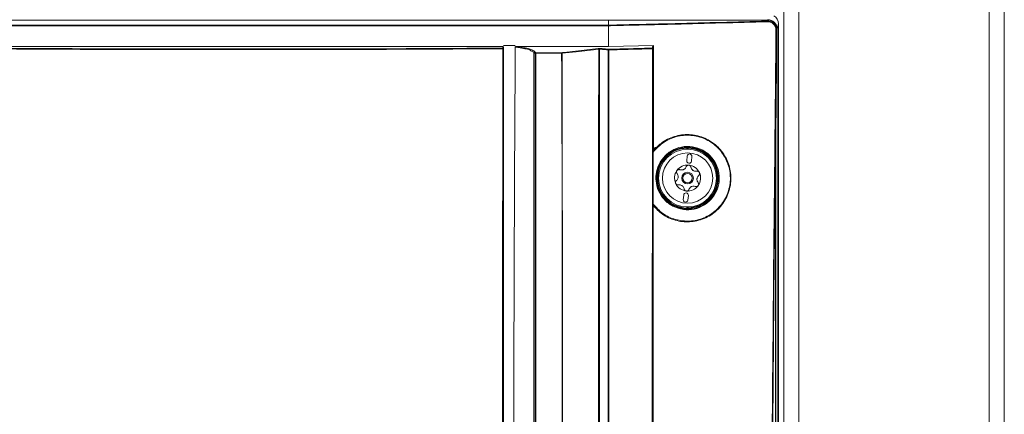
# Model space of a CAD drawing. Header units: millimetres. Extents: x 240 to 2023, y 154 to 1434.
# Tile 31 of 51: x 359 to 570, y 1054 to 1139. Entities that reach past the tile are written whole.
import ezdxf

# ---------------------------------------------------------------- set-up
doc = ezdxf.new("R2010")
doc.units = ezdxf.units.MM
doc.header["$LTSCALE"] = 7.5

msp = doc.modelspace()

# ---------------------------------------------------------------- linework, layer by layer
at = {"color": 7, "linetype": 'Continuous', "lineweight": 15}
for p, q in [((522.63, 638.46), (522.63, 1401.16)), ((525.9, 638.46), (525.9, 1401.16)), ((566.73, 638.46), (566.73, 1401.16)), ((570, 1401.16), (570, 638.46)), ((485, 1139.15), (325, 1139.15)), ((484.98, 1137.93), (325.01, 1137.93)), ((484.98, 1138.06), (485, 1138.06)), ((485, 1139.15), (485, 1138.06)), ((519.18, 1139.15), (485, 1139.15)), ((519.18, 1139.15), (519.21, 1139.23)), ((521.5, 1138.34), (521.21, 1137.25)), ((521.5, 872.21), (521.5, 1138.34)), ((521.21, 1137.25), (521.18, 1137.16)), ((347.5, 1133.44), (462.5, 1133.44)), ((462.5, 1133.69), (465, 1133.69)), ((465.08, 1133.44), (485, 1133.44)), ((494.69, 1133.69), (485, 1133.44)), ((494.65, 1111.03), (494.69, 1133.69)), ((469, 1132.26), (469, 926.79)), ((469.26, 1131.99), (469, 1132.26)), ((469.15, 1132.4), (469.41, 1132.14)), ((469.26, 926.9), (469.26, 1131.99)), ((469.41, 1132.14), (469.41, 1132)), ((469.41, 1132.14), (474.94, 1132.14)), ((469.41, 1132), (469.41, 926.91)), ((474.94, 1132), (469.41, 1132)), ((474.94, 1132), (474.94, 1132.14)), ((494.61, 1099.58), (494.63, 1110.79)), ((501.91, 1109.92), (501.82, 1108.92)), ((501.96, 1111.63), (501.96, 1111.4)), ((501.99, 1111.59), (502.09, 1111.59)), ((502.82, 1108.83), (502.91, 1109.83)), ((501.17, 1101.55), (501.08, 1100.55)), ((502.07, 1100.46), (502.16, 1101.46)), ((501.96, 1098.98), (501.96, 1098.75)), ((502.09, 1098.79), (501.99, 1098.79))]:
    msp.add_line(p, q, dxfattribs=at)
at = {"color": 106, "linetype": 'Continuous', "lineweight": 15}
for p, q in [((501.86, 1111.4), (501.86, 1111.63)), ((501.99, 1111.4), (501.99, 1111.59)), ((502.09, 1111.59), (502.09, 1111.4)), ((501.86, 1098.75), (501.86, 1098.98)), ((501.99, 1098.79), (501.99, 1098.98)), ((502.09, 1098.98), (502.09, 1098.79))]:
    msp.add_line(p, q, dxfattribs=at)
at = {"color": 7, "linetype": 'Continuous', "lineweight": 15, "flags": 128}
for points in [[(521.21, 1137.25), (521.21, 1039.25), (521.21, 872.05)], [(462.3, 1133.12), (462.31, 1133.15), (462.33, 1133.32), (462.34, 1133.44)], [(462.49, 1133.3), (462.49, 1133.25), (462.47, 1133.09), (462.45, 1132.98)], [(462.5, 930.01), (462.5, 931.57), (462.5, 934.48), (462.5, 937.38), (462.5, 946.52), (462.5, 962.84), (462.5, 991.97), (462.5, 1133.24)], [(494.46, 1133.12), (494.47, 1133.16), (494.49, 1133.33), (494.54, 1133.69)], [(494.68, 1133.54), (494.68, 1133.5), (494.66, 1133.33), (494.61, 1132.97)], [(474.94, 1132.14), (475.17, 1132.16), (476.09, 1132.27), (479.77, 1132.7), (482.81, 1133.06)], [(482.91, 1132.91), (482.68, 1132.89), (481.76, 1132.78), (478.08, 1132.35), (475.04, 1132)], [(520.88, 871.98), (520.88, 905.39), (520.88, 1047.04), (520.88, 1075.33), (520.88, 1093.04), (520.88, 1110.74), (520.88, 1115.27)], [(501.86, 1111.63), (501.85, 1111.65), (501.85, 1111.67), (501.85, 1111.68), (501.85, 1111.7), (501.85, 1111.71), (501.85, 1111.72), (501.85, 1111.73), (501.85, 1111.73)], [(501.99, 1111.59), (501.97, 1111.61), (501.96, 1111.63)], [(502.09, 1111.69), (502.09, 1111.69), (502.09, 1111.68), (502.09, 1111.67), (502.09, 1111.66), (502.09, 1111.65), (502.09, 1111.63), (502.09, 1111.61), (502.09, 1111.59)], [(501.86, 1098.75), (501.85, 1098.73), (501.85, 1098.71), (501.85, 1098.69), (501.85, 1098.68), (501.85, 1098.67), (501.85, 1098.66), (501.85, 1098.65), (501.85, 1098.65)], [(501.96, 1098.75), (501.97, 1098.77), (501.99, 1098.79)], [(502.09, 1098.69), (502.09, 1098.68), (502.07, 1098.67), (502.06, 1098.65)], [(502.09, 1098.69), (502.09, 1098.69), (502.09, 1098.7), (502.09, 1098.71), (502.09, 1098.72), (502.09, 1098.73), (502.09, 1098.75), (502.09, 1098.77), (502.09, 1098.79)]]:
    msp.add_lwpolyline(points, dxfattribs=at)
at = {"color": 7, "linetype": 'Continuous', "lineweight": 15}
for radius in [6.21, 5.41, 1.25, 1]:
    msp.add_circle((501.99, 1105.19), radius, dxfattribs=at)
for centre, radius, start, end in [((484.74, 1137.95), 0.27, 356.0863, 25.368), ((484.98, 1136.41), 1.52, 89.0506, 90.0093), ((518.9, 1138.82), 0.206, 355.2354, 34.853), ((519.17, 1137.14), 2, 0.5418, 89.8078), ((519.21, 1137.23), 2, 0.444, 89.9365), ((520.98, 1136.66), 0.336, 73.2559, 92.718), ((461.35, 1133.01), 0.961, 358.8675, 7.0859), ((462.3, 1132.97), 0.15, 0.4655, 90.1224), ((462.34, 1132.48), 0.507, 77.4801, 93.738), ((469.15, 1132.25), 0.152, 91.2666, 178.2717), ((469.41, 1131.99), 0.152, 91.2779, 178.2691), ((469.38, 1131.11), 0.892, 88.0444, 97.6067), ((474.89, 1132), 0.149, 358.9051, 68.8074), ((474.95, 1129.77), 2.22, 87.6076, 90.0621), ((482.76, 1132.92), 0.149, 358.8858, 68.8267), ((483.24, 1132.92), 0.15, 115.7548, 182.228), ((494.24, 1133), 0.258, 356.4464, 27.3399), ((494.46, 1132.97), 0.15, 0.4268, 90.1252), ((494.52, 1132.67), 0.316, 72.1581, 94.4881), ((520.78, 1114.89), 0.397, 75.4085, 91.6821), ((501.99, 1105.19), 6.54, 91.2236, 268.7764), ((501.99, 1105.19), 6.44, 91.2236, 268.7764), ((502.41, 1109.87), 0.5, 354.8985, 174.8985), ((502.06, 1111.63), 0.1, 89.4751, 179.9726), ((502.09, 1111.59), 0.1, 89.1529, 179.9743), ((493.05, 1102.65), 12.79, 44.9729, 45.2033), ((501.99, 1105.19), 6.5, 270.8796, 89.1204), ((501.99, 1105.19), 6.4, 270.8796, 89.1204), ((501.99, 1105.19), 2.8, 84.8985, 144.8985), ((502.32, 1108.87), 0.5, 174.8985, 354.8985), ((501.99, 1105.19), 2.8, 24.8985, 84.8985), ((501.99, 1105.19), 2.8, 144.8985, 204.8985), ((501.99, 1105.19), 2.03, 112.4074, 117.3896), ((500.69, 1107.99), 1.07, 290.1489, 299.6481), ((501.99, 1105.19), 2.03, 52.4074, 57.3896), ((503.77, 1107.72), 1.07, 230.1489, 239.6481), ((501.99, 1105.19), 2.8, 324.8985, 24.8985), ((501.99, 1105.19), 2.8, 204.8985, 264.8985), ((501.99, 1105.19), 2.03, 172.4074, 177.3896), ((498.91, 1105.46), 1.07, 350.1489, 359.6481), ((501.99, 1105.19), 2.03, 232.4074, 237.3896), ((500.22, 1102.66), 1.07, 50.1489, 59.6481), ((501.99, 1105.19), 2.8, 264.8985, 324.8985), ((501.99, 1105.19), 2.03, 352.4074, 357.3896), ((505.07, 1104.91), 1.07, 170.1489, 179.6481), ((501.66, 1101.5), 0.5, 354.8985, 174.8985), ((501.99, 1105.19), 2.03, 292.4074, 297.3896), ((503.29, 1102.39), 1.07, 110.1489, 119.6481), ((501.57, 1100.51), 0.5, 174.8985, 354.8985), ((502.06, 1098.75), 0.1, 180.0445, 270.5078), ((502.09, 1098.79), 0.1, 180.0257, 270.8471)]:
    msp.add_arc(centre, radius, start, end, dxfattribs=at)
for centre, major_axis, ratio, start_param, end_param in [((519.5, 1138.33), (0.52, 1.95), 0.992383, 4.973144, 6.00124), ((495.35, 1110.88), (-0.577, 0.691), 0.999695, 5.497939, 7.068431)]:
    msp.add_ellipse(centre, major_axis=major_axis, ratio=ratio, start_param=start_param, end_param=end_param, dxfattribs=at)
for points, knots in [([(325.01, 1138.06), (328.36, 1138.06), (350.35, 1138.06), (377.03, 1138.06), (409.64, 1138.06), (433.14, 1138.06), (459.06, 1138.06), (478.03, 1138.06), (484.98, 1138.06), (484.98, 1138.06)], [0, 0, 0, 0, 0.062747, 0.412548, 0.499999, 0.674899, 0.8498, 1, 1, 1, 1, 1]), ([(484.98, 1138.06), (484.98, 1138.06), (484.98, 1138.05), (484.98, 1138.02), (484.98, 1137.98), (484.98, 1137.94), (484.98, 1137.93)], [0, 0, 0, 0, 0.250049, 0.499979, 0.750013, 1, 1, 1, 1]), ([(484.98, 1133.44), (484.98, 1133.77), (484.98, 1134.69), (484.98, 1136.19), (484.98, 1137.35), (484.98, 1137.93)], [0, 0, 0, 0, 0.225155, 0.612581, 1, 1, 1, 1]), ([(485, 1138.06), (489.78, 1138.17), (501.21, 1138.42), (512.5, 1138.75), (519.07, 1138.94)], [0, 0, 0, 0, 0.418639, 1, 1, 1, 1]), ([(519.1, 1138.8), (512.54, 1138.61), (505.23, 1138.4), (494.91, 1138.15), (490.13, 1138.04), (486.08, 1137.95), (485.01, 1137.93)], [0, 0, 0, 0, 0.581137, 0.646266, 0.906795, 1, 1, 1, 1]), ([(485.01, 1137.93), (485.01, 1137.35), (485.01, 1136.19), (485.01, 1134.69), (485.01, 1133.77), (485.01, 1133.44)], [0, 0, 0, 0, 0.387434, 0.774875, 1, 1, 1, 1]), ([(519.07, 1138.94), (519.08, 1138.96), (519.11, 1139), (519.15, 1139.07), (519.17, 1139.12), (519.18, 1139.15)], [0, 0, 0, 0, 0.290974, 0.645489, 1, 1, 1, 1]), ([(519.07, 1138.94), (519.29, 1138.92), (519.75, 1138.89), (520.36, 1138.56), (520.8, 1138.07), (521.04, 1137.51), (521.07, 1137.14), (521.08, 1136.98)], [0, 0, 0, 0, 0.218863, 0.439014, 0.647535, 0.846271, 1, 1, 1, 1]), ([(520.97, 1136.99), (520.96, 1137.14), (520.93, 1137.48), (520.71, 1138), (520.3, 1138.46), (519.73, 1138.76), (519.31, 1138.79), (519.1, 1138.8)], [0, 0, 0, 0, 0.153678, 0.352002, 0.560093, 0.7803, 1, 1, 1, 1]), ([(520.76, 1115.28), (520.81, 1119.62), (520.88, 1126.86), (520.94, 1134.09), (520.97, 1136.99)], [0, 0, 0, 0, 0.599284, 1, 1, 1, 1]), ([(521.08, 1136.98), (521.05, 1134.08), (521, 1126.84), (520.92, 1119.61), (520.88, 1115.27)], [0, 0, 0, 0, 0.400716, 1, 1, 1, 1]), ([(521.18, 1137.16), (521.17, 1137.14), (521.15, 1137.09), (521.11, 1137.03), (521.09, 1136.99), (521.08, 1136.98)], [0, 0, 0, 0, 0.405047, 0.81009, 1, 1, 1, 1]), ([(345, 1133.48), (345, 1094.15), (345, 1037.51), (345, 973.26), (345, 947.34), (345, 937.73), (345, 934.74), (345, 931.75), (345, 928.75), (345, 925.7), (346.25, 922.47), (348.47, 919.5), (350.64, 916.15), (352.86, 912.86), (354.71, 910.06), (356.29, 907.74), (357.56, 905.68), (359.55, 903.49), (362.4, 901.97), (365.36, 901.56), (367.85, 901.64), (370.13, 901.62), (375.53, 901.63), (383.99, 901.62), (395.58, 901.62), (407.19, 901.62), (418.92, 901.63), (430.83, 901.6), (439.77, 901.67), (446.12, 901.58), (449.49, 902.79), (452.08, 905.1), (453.59, 907.57), (454.98, 909.6), (456.27, 911.55), (457.61, 913.55), (458.99, 915.63), (460.45, 917.81), (461.91, 920.04), (463.55, 922.32), (464.88, 925.08), (465.88, 952.37), (464.33, 1021.42), (464.74, 1089.94), (465, 1133.48)], [0, 0, 0, 0, 0.210693, 0.303394, 0.344186, 0.349529, 0.354871, 0.360213, 0.365556, 0.370983, 0.376371, 0.383753, 0.390783, 0.397775, 0.404988, 0.40878, 0.412789, 0.417945, 0.424439, 0.429606, 0.433738, 0.437806, 0.441821, 0.462638, 0.483084, 0.503898, 0.524796, 0.545874, 0.567667, 0.572739, 0.579753, 0.586225, 0.590909, 0.595245, 0.599402, 0.603452, 0.60811, 0.612766, 0.617496, 0.622393, 0.627865, 0.633556, 0.767142, 1, 1, 1, 1]), ([(469, 1132.26), (469, 1132.26), (468.72, 1132.26), (468.37, 1132.72), (467.08, 1132.99), (466.12, 1133.19), (465.37, 1133.29), (465.16, 1133.35), (465, 1133.35), (465, 1133.35)], [0, 0, 0, 0, 0.000007, 0.38476, 0.636756, 0.888827, 0.931988, 0.999994, 1, 1, 1, 1]), ([(465.5, 1133.44), (465.6, 1133.42), (466.21, 1133.33), (467.21, 1133.15), (468.5, 1132.82), (468.9, 1132.56), (469.15, 1132.4)], [0, 0, 0, 0, 0.050546, 0.315981, 0.588913, 1, 1, 1, 1]), ([(462.45, 1132.98), (462.44, 1117.86), (462.42, 1087.63), (462.43, 1042.22), (462.32, 996.79), (462.65, 960.31), (462.19, 937.81), (462.55, 929.43), (462.47, 926.4), (461.45, 923.92), (460.13, 921.99), (457.33, 918.04), (454.14, 913.27), (451.1, 908.34), (448.93, 905.73), (446.61, 904.51), (441.38, 904.09), (430.04, 904.55), (412.46, 904.29), (392.82, 904.4), (377.98, 904.29), (369.55, 904.38), (366.11, 904.28), (364.04, 904.4), (361.86, 905.22), (359.39, 907.41), (357.23, 910.85), (354.56, 915.17), (351.44, 919.53), (348.69, 923.29), (347.3, 927.45), (347.44, 931.58), (347.91, 947.58), (347.44, 975.27), (347.63, 1014.42), (347.57, 1053.96), (347.57, 1093.48), (347.55, 1119.81), (347.54, 1132.98)], [0, 0, 0, 0, 0.082469, 0.164937, 0.247406, 0.329874, 0.363611, 0.369672, 0.375674, 0.379842, 0.38409, 0.388344, 0.406253, 0.415289, 0.419902, 0.424528, 0.429085, 0.448203, 0.486447, 0.52469, 0.555112, 0.567209, 0.570564, 0.573901, 0.578426, 0.582953, 0.591628, 0.600328, 0.610631, 0.620907, 0.625421, 0.634229, 0.643078, 0.712831, 0.784598, 0.856365, 0.928182, 1, 1, 1, 1]), ([(347.68, 1132.99), (347.69, 1119.82), (347.71, 1093.49), (347.73, 1053.97), (347.72, 1014.43), (347.78, 975.25), (347.61, 947.64), (347.75, 932.39), (347.65, 929.16), (347.66, 926.71), (348.5, 924.23), (350.03, 922), (352.2, 918.92), (354.61, 915.21), (357.03, 911.68), (358.73, 908.98), (360.06, 906.96), (361.94, 905.36), (364.07, 904.53), (366.12, 904.47), (369.55, 904.5), (377.98, 904.48), (392.82, 904.53), (412.46, 904.44), (430.04, 904.7), (441.37, 904.24), (446.57, 904.66), (448.84, 905.85), (450.99, 908.43), (454.01, 913.36), (457.47, 918.39), (460.27, 922.55), (461.52, 924.49), (462.17, 926.09), (462.31, 927.78), (462.26, 929.98), (462.31, 937.84), (462.23, 960.29), (462.27, 996.8), (462.26, 1042.23), (462.28, 1087.63), (462.3, 1117.87), (462.31, 1132.99)], [0, 0, 0, 0, 0.071874, 0.14376, 0.215583, 0.287419, 0.357232, 0.366043, 0.370461, 0.37486, 0.379286, 0.38442, 0.389567, 0.399852, 0.408528, 0.412874, 0.417209, 0.421647, 0.426086, 0.429388, 0.432729, 0.444836, 0.475287, 0.513561, 0.551847, 0.570983, 0.575461, 0.579998, 0.584525, 0.593569, 0.611495, 0.617739, 0.620915, 0.624066, 0.627042, 0.630039, 0.636072, 0.669839, 0.75237, 0.834919, 0.91745, 1, 1, 1, 1]), ([(462.31, 1132.99), (458.22, 1132.96), (446.63, 1132.89), (427.52, 1132.81), (402.49, 1132.78), (375.87, 1132.82), (356.78, 1132.93), (347.68, 1132.99)], [0, 0, 0, 0, 0.107163, 0.303599, 0.500036, 0.761856, 1, 1, 1, 1]), ([(347.69, 1133.12), (356.78, 1133.07), (375.88, 1132.96), (402.49, 1132.92), (427.52, 1132.95), (446.62, 1133.02), (458.21, 1133.1), (462.3, 1133.12)], [0, 0, 0, 0, 0.238144, 0.499964, 0.696401, 0.892837, 1, 1, 1, 1]), ([(352.67, 895.66), (353.24, 894.97), (354.37, 893.59), (356.41, 892.58), (358.57, 892.09), (360.8, 892.06), (386.93, 892.76), (414.7, 892.46), (443.93, 892.03), (449, 891.95), (452.5, 892.26), (454.44, 892.87), (456.77, 894.7), (458.66, 897.26), (460.45, 900.17), (464.53, 906.68), (468.68, 912.95), (472.94, 918.88), (474.18, 920.83), (475.17, 923.88), (475.67, 928.04), (475.61, 933.75), (475.13, 939.48), (474.19, 967.72), (475.44, 1031.9), (475.13, 1094.16), (474.94, 1132)], [0, 0, 0, 0, 0.007613, 0.015224, 0.019009, 0.026605, 0.03423, 0.244001, 0.264877, 0.285732, 0.287451, 0.295101, 0.302751, 0.312521, 0.322353, 0.332187, 0.37862, 0.386928, 0.395179, 0.398241, 0.414488, 0.430886, 0.447451, 0.463931, 0.674156, 1, 1, 1, 1]), ([(475.04, 1132), (475.04, 1131.9), (475.04, 1131.4), (475.04, 1129.3), (475.04, 1120.91), (475.04, 1087.37), (475.04, 1020.25), (475.04, 959.62), (475.04, 924.42), (475.04, 924.42)], [0, 0, 0, 0, 0.001443, 0.007215, 0.030301, 0.122647, 0.492031, 1, 1, 1, 1, 1]), ([(483.17, 1133.06), (483.15, 1133.06), (483.1, 1133.06), (483, 1133.07), (482.9, 1133.06), (482.84, 1133.06), (482.81, 1133.06)], [0, 0, 0, 0, 0.226053, 0.48252, 0.741307, 1, 1, 1, 1]), ([(482.93, 909.99), (482.93, 912.16), (482.92, 920.08), (482.89, 939.52), (482.87, 968.29), (482.86, 1002.82), (482.86, 1031.6), (482.86, 1060.37), (482.87, 1083.39), (482.88, 1106.41), (482.9, 1121), (482.91, 1129.83), (482.91, 1132.91)], [0, 0, 0, 0, 0.029201, 0.106647, 0.261541, 0.416434, 0.571328, 0.648775, 0.803668, 0.881115, 0.958562, 1, 1, 1, 1]), ([(483.09, 1132.92), (483.08, 1132.92), (483.05, 1132.92), (483, 1132.93), (482.95, 1132.92), (482.92, 1132.92), (482.91, 1132.91)], [0, 0, 0, 0, 0.2269701, 0.4818464, 0.7393444, 1, 1, 1, 1]), ([(483.09, 1132.92), (483.09, 1129.84), (483.09, 1121), (483.09, 1106.41), (483.09, 1083.39), (483.09, 1060.38), (483.08, 1031.6), (483.08, 1002.83), (483.09, 968.3), (483.09, 939.52), (483.09, 920.08), (483.07, 912.16), (483.07, 909.98), (483.07, 909.98)], [0, 0, 0, 0, 0.041453, 0.118897, 0.196342, 0.35123, 0.428675, 0.583564, 0.738453, 0.893341, 0.970786, 1, 1, 1, 1, 1]), ([(484.95, 1132.74), (484.82, 1132.75), (484.5, 1132.78), (483.88, 1132.84), (483.39, 1132.89), (483.09, 1132.92)], [0, 0, 0, 0, 0.202525, 0.524134, 1, 1, 1, 1]), ([(483.17, 1133.06), (483.18, 1133.06), (483.47, 1133.03), (483.97, 1132.98), (484.59, 1132.92), (484.91, 1132.89), (485.03, 1132.87)], [0, 0, 0, 0, 0.003027, 0.475884, 0.79749, 1, 1, 1, 1]), ([(484.95, 902.92), (484.95, 921.65), (484.94, 951.91), (484.94, 993.68), (484.94, 1022.46), (484.94, 1048.36), (484.94, 1071.36), (484.94, 1094.35), (484.94, 1114.81), (484.95, 1126.64), (484.95, 1132.74)], [0, 0, 0, 0, 0.2441497, 0.3943865, 0.5446229, 0.6197399, 0.732424, 0.8450973, 0.9202151, 1, 1, 1, 1]), ([(484.95, 1132.74), (484.95, 1132.74), (484.97, 1132.75), (484.99, 1132.77), (485, 1132.79)], [0, 0, 0, 0, 0.0303866, 1, 1, 1, 1]), ([(485, 1132.79), (485.01, 1132.8), (485.01, 1132.83), (485.02, 1132.86), (485.03, 1132.87), (485.03, 1132.87), (485.03, 1132.87)], [0, 0, 0, 0, 0.2748027, 0.6118403, 0.9812627, 1, 1, 1, 1]), ([(485, 1132.79), (485.02, 1132.77), (485.04, 1132.76), (485.06, 1132.74), (485.06, 1132.74)], [0, 0, 0, 0, 0.967977, 1, 1, 1, 1]), ([(485.03, 1132.87), (486.62, 1132.91), (489.77, 1132.99), (492.91, 1133.08), (494.46, 1133.12)], [0, 0, 0, 0, 0.503562, 1, 1, 1, 1]), ([(485.06, 1132.74), (485.06, 1132.38), (485.08, 1126.29), (485.07, 1114.45), (485.09, 1094.35), (485.1, 1071.37), (485.1, 1048.36), (485.1, 1022.47), (485.1, 993.68), (485.09, 951.91), (485.06, 921.65), (485.05, 902.91)], [0, 0, 0, 0, 0.004667, 0.079782, 0.154896, 0.267565, 0.380245, 0.455359, 0.60559, 0.755821, 1, 1, 1, 1]), ([(494.49, 1132.98), (492.93, 1132.94), (489.79, 1132.86), (486.65, 1132.78), (485.06, 1132.74)], [0, 0, 0, 0, 0.4964379, 1, 1, 1, 1]), ([(494.3, 947.78), (494.31, 963.25), (494.32, 994.19), (494.36, 1038.4), (494.41, 1080.4), (494.46, 1111.2), (494.49, 1128.71), (494.49, 1132.98)], [0, 0, 0, 0, 0.250164, 0.500409, 0.715515, 0.930673, 1, 1, 1, 1]), ([(494.61, 1132.97), (494.61, 1128.7), (494.58, 1111.19), (494.53, 1080.39), (494.48, 1038.5), (494.44, 994.5), (494.42, 963.76), (494.42, 948.39)], [0, 0, 0, 0, 0.069555, 0.285368, 0.501232, 0.750577, 1, 1, 1, 1]), ([(494.61, 1099.58), (495.27, 1098.87), (496.61, 1097.4), (499.41, 1096.14), (502.49, 1095.79), (505.58, 1096.49), (508.29, 1098.21), (510.32, 1100.83), (511.29, 1103.95), (511.14, 1107.15), (510, 1110.02), (508.01, 1112.36), (505.36, 1113.93), (502.3, 1114.57), (499.17, 1114.15), (496.47, 1112.83), (495.19, 1111.41), (494.63, 1110.79)], [0, 0, 0, 0, 0.062249, 0.128011, 0.195141, 0.263996, 0.334173, 0.404518, 0.477964, 0.543186, 0.608431, 0.673359, 0.739005, 0.806165, 0.874946, 0.944795, 1, 1, 1, 1]), ([(494.63, 1111.06), (495.16, 1111.62), (496.43, 1112.97), (499.1, 1114.29), (502.28, 1114.71), (505.38, 1114.06), (508.07, 1112.46), (510.1, 1110.09), (511.26, 1107.17), (511.41, 1103.92), (510.42, 1100.74), (508.36, 1098.09), (505.61, 1096.34), (502.47, 1095.62), (499.34, 1095.98), (496.57, 1097.23), (495.24, 1098.64), (494.62, 1099.29)], [0, 0, 0, 0, 0.050461, 0.12102, 0.1905, 0.258355, 0.324703, 0.390345, 0.456322, 0.522273, 0.596517, 0.667598, 0.738486, 0.808032, 0.875845, 0.942295, 1, 1, 1, 1]), ([(519.54, 885.1), (519.54, 891.07), (519.55, 912.79), (519.62, 950.26), (519.81, 997.48), (520.08, 1040.73), (520.4, 1080), (520.64, 1103.52), (520.76, 1115.28)], [0, 0, 0, 0, 0.077743, 0.282717, 0.487709, 0.692682, 0.846341, 1, 1, 1, 1]), ([(520.88, 1115.27), (520.75, 1103.51), (520.51, 1079.99), (520.19, 1040.72), (519.92, 997.48), (519.72, 950.26), (519.65, 912.79), (519.65, 891.07), (519.65, 885.1)], [0, 0, 0, 0, 0.153659, 0.307318, 0.512291, 0.717283, 0.922257, 1, 1, 1, 1]), ([(508.8, 1105.19), (508.8, 1105.14), (508.8, 1104.35), (508.51, 1102.81), (507.38, 1100.83), (505.65, 1099.29), (503.46, 1098.41), (501.08, 1098.31), (498.8, 1099.03), (496.93, 1100.46), (495.65, 1102.4), (495.17, 1104.32), (495.2, 1106.28), (495.75, 1108.2), (497.1, 1110.1), (499, 1111.45), (501.28, 1112.09), (503.65, 1111.93), (505.84, 1110.98), (507.53, 1109.36), (508.61, 1107.34), (508.74, 1105.88), (508.8, 1105.19)], [0, 0, 0, 0, 0.00321, 0.054935, 0.10763, 0.161778, 0.217208, 0.273108, 0.328418, 0.382413, 0.435056, 0.486903, 0.517519, 0.571083, 0.624616, 0.67906, 0.734438, 0.79009, 0.845173, 0.899022, 0.951515, 1, 1, 1, 1]), ([(494.63, 1110.79), (494.63, 1110.83), (494.63, 1110.91), (494.63, 1110.99), (494.63, 1111.04), (494.63, 1111.05), (494.63, 1111.06), (494.63, 1111.06)], [0, 0, 0, 0, 0.382044, 0.637203, 0.801686, 0.92002, 1, 1, 1, 1]), ([(508.62, 1105.17), (508.56, 1105.86), (508.43, 1107.28), (507.38, 1109.25), (505.72, 1110.84), (503.58, 1111.77), (501.26, 1111.93), (499.04, 1111.3), (497.18, 1109.98), (495.86, 1108.12), (495.32, 1106.24), (495.29, 1104.33), (495.76, 1102.45), (497.01, 1100.55), (498.84, 1099.15), (501.07, 1098.45), (503.4, 1098.55), (505.54, 1099.41), (507.22, 1100.91), (508.39, 1102.89), (508.54, 1104.4), (508.62, 1105.17)], [0, 0, 0, 0, 0.048463, 0.100927, 0.154755, 0.209832, 0.265497, 0.320901, 0.37537, 0.428921, 0.482491, 0.513102, 0.564933, 0.617555, 0.671538, 0.726852, 0.782774, 0.838236, 0.892412, 0.94512, 1, 1, 1, 1]), ([(502.06, 1111.73), (502.05, 1111.73), (502.05, 1111.73), (502.03, 1111.73), (501.98, 1111.73), (501.92, 1111.73), (501.88, 1111.73), (501.85, 1111.73)], [0, 0, 0, 0, 0.131371, 0.347178, 0.56385, 0.78157, 1, 1, 1, 1]), ([(501.96, 1111.63), (501.95, 1111.63), (501.95, 1111.63), (501.94, 1111.63), (501.92, 1111.63), (501.89, 1111.63), (501.87, 1111.63), (501.86, 1111.63)], [0, 0, 0, 0, 0.1324012, 0.3494739, 0.5663381, 0.7831366, 1, 1, 1, 1]), ([(502.24, 1107.98), (502.23, 1107.98), (502.17, 1107.98), (502.04, 1107.97), (501.88, 1107.89), (501.76, 1107.77), (501.71, 1107.68), (501.69, 1107.63)], [0, 0, 0, 0, 0.037513, 0.282664, 0.528363, 0.778923, 1, 1, 1, 1]), ([(502.72, 1107.54), (502.7, 1107.6), (502.67, 1107.71), (502.55, 1107.86), (502.4, 1107.95), (502.29, 1107.97), (502.24, 1107.98)], [0, 0, 0, 0, 0.264873, 0.530082, 0.78764, 1, 1, 1, 1]), ([(499.7, 1106.8), (499.7, 1106.79), (499.66, 1106.74), (499.61, 1106.62), (499.6, 1106.44), (499.64, 1106.28), (499.7, 1106.19), (499.73, 1106.15)], [0, 0, 0, 0, 0.037518, 0.28265, 0.528368, 0.778943, 1, 1, 1, 1]), ([(500.32, 1106.99), (500.26, 1107.01), (500.15, 1107.04), (499.96, 1107.01), (499.81, 1106.92), (499.73, 1106.84), (499.7, 1106.8)], [0, 0, 0, 0, 0.2648956, 0.530073, 0.7876551, 1, 1, 1, 1]), ([(499.73, 1106.15), (499.8, 1106.05), (499.92, 1105.87), (499.98, 1105.61), (499.98, 1105.48), (499.98, 1105.46)], [0, 0, 0, 0, 0.471273, 0.910072, 1, 1, 1, 1]), ([(501.06, 1106.99), (500.95, 1106.96), (500.73, 1106.91), (500.48, 1106.94), (500.35, 1106.98), (500.32, 1106.99)], [0, 0, 0, 0, 0.446531, 0.891939, 1, 1, 1, 1]), ([(501.69, 1107.63), (501.64, 1107.52), (501.55, 1107.32), (501.35, 1107.15), (501.24, 1107.08), (501.22, 1107.07)], [0, 0, 0, 0, 0.471279, 0.910049, 1, 1, 1, 1]), ([(503.09, 1106.9), (503.01, 1106.98), (502.85, 1107.14), (502.75, 1107.38), (502.72, 1107.51), (502.72, 1107.54)], [0, 0, 0, 0, 0.446543, 0.891919, 1, 1, 1, 1]), ([(503.96, 1106.67), (503.84, 1106.66), (503.62, 1106.64), (503.37, 1106.72), (503.25, 1106.79), (503.23, 1106.8)], [0, 0, 0, 0, 0.471272, 0.910033, 1, 1, 1, 1]), ([(504.53, 1106.37), (504.53, 1106.38), (504.5, 1106.44), (504.42, 1106.54), (504.28, 1106.64), (504.11, 1106.68), (504.01, 1106.67), (503.96, 1106.67)], [0, 0, 0, 0, 0.037516, 0.282676, 0.52835, 0.778936, 1, 1, 1, 1]), ([(504.02, 1105.1), (504.05, 1105.21), (504.11, 1105.43), (504.27, 1105.63), (504.37, 1105.72), (504.39, 1105.73)], [0, 0, 0, 0, 0.446518, 0.891921, 1, 1, 1, 1]), ([(504.39, 1105.73), (504.43, 1105.78), (504.52, 1105.86), (504.58, 1106.04), (504.59, 1106.22), (504.55, 1106.32), (504.53, 1106.37)], [0, 0, 0, 0, 0.2648901, 0.5300568, 0.7876455, 1, 1, 1, 1]), ([(499.6, 1104.64), (499.55, 1104.6), (499.47, 1104.51), (499.4, 1104.34), (499.4, 1104.16), (499.44, 1104.06), (499.45, 1104.01)], [0, 0, 0, 0, 0.2648901, 0.5300568, 0.7876455, 1, 1, 1, 1]), ([(499.45, 1104.01), (499.46, 1104), (499.49, 1103.94), (499.56, 1103.84), (499.71, 1103.74), (499.87, 1103.7), (499.98, 1103.71), (500.03, 1103.71)], [0, 0, 0, 0, 0.037511, 0.282677, 0.528351, 0.778936, 1, 1, 1, 1]), ([(499.96, 1105.28), (499.93, 1105.17), (499.87, 1104.95), (499.72, 1104.75), (499.62, 1104.66), (499.6, 1104.64)], [0, 0, 0, 0, 0.446518, 0.891927, 1, 1, 1, 1]), ([(500.03, 1103.71), (500.15, 1103.72), (500.37, 1103.74), (500.62, 1103.66), (500.73, 1103.59), (500.75, 1103.58)], [0, 0, 0, 0, 0.471276, 0.910041, 1, 1, 1, 1]), ([(503.66, 1103.39), (503.72, 1103.37), (503.84, 1103.34), (504.02, 1103.37), (504.18, 1103.45), (504.25, 1103.54), (504.28, 1103.58)], [0, 0, 0, 0, 0.264896, 0.53008, 0.787649, 1, 1, 1, 1]), ([(504.26, 1104.23), (504.19, 1104.32), (504.06, 1104.51), (504.01, 1104.76), (504.01, 1104.9), (504.01, 1104.92)], [0, 0, 0, 0, 0.4712884, 0.9100686, 1, 1, 1, 1]), ([(504.28, 1103.58), (504.29, 1103.59), (504.33, 1103.64), (504.37, 1103.76), (504.39, 1103.93), (504.35, 1104.1), (504.28, 1104.19), (504.26, 1104.23)], [0, 0, 0, 0, 0.037516, 0.282635, 0.528346, 0.778912, 1, 1, 1, 1]), ([(500.9, 1103.48), (500.98, 1103.4), (501.14, 1103.24), (501.23, 1103), (501.26, 1102.87), (501.27, 1102.84)], [0, 0, 0, 0, 0.4465124, 0.891921, 1, 1, 1, 1]), ([(501.27, 1102.84), (501.28, 1102.78), (501.31, 1102.67), (501.43, 1102.52), (501.58, 1102.43), (501.69, 1102.41), (501.74, 1102.4)], [0, 0, 0, 0, 0.264875, 0.530084, 0.787641, 1, 1, 1, 1]), ([(501.74, 1102.4), (501.75, 1102.4), (501.82, 1102.4), (501.95, 1102.41), (502.1, 1102.49), (502.23, 1102.61), (502.27, 1102.7), (502.29, 1102.75)], [0, 0, 0, 0, 0.037513, 0.282664, 0.528363, 0.778923, 1, 1, 1, 1]), ([(502.29, 1102.75), (502.34, 1102.85), (502.44, 1103.06), (502.63, 1103.23), (502.75, 1103.3), (502.77, 1103.31)], [0, 0, 0, 0, 0.471269, 0.910023, 1, 1, 1, 1]), ([(502.93, 1103.39), (503.04, 1103.42), (503.26, 1103.47), (503.51, 1103.44), (503.64, 1103.39), (503.66, 1103.39)], [0, 0, 0, 0, 0.446531, 0.891939, 1, 1, 1, 1]), ([(494.62, 1099.29), (494.62, 1099.29), (494.62, 1099.29), (494.61, 1099.32), (494.61, 1099.36), (494.61, 1099.46), (494.61, 1099.54), (494.61, 1099.58)], [0, 0, 0, 0, 0.102391, 0.204046, 0.363635, 0.612472, 1, 1, 1, 1]), ([(494.49, 948.41), (494.49, 961.61), (494.51, 988.03), (494.54, 1026.39), (494.58, 1063.49), (494.61, 1087.37), (494.63, 1099.32)], [0, 0, 0, 0, 0.262215, 0.524491, 0.762223, 1, 1, 1, 1]), ([(501.85, 1098.65), (501.87, 1098.65), (501.9, 1098.65), (501.96, 1098.65), (502.01, 1098.65), (502.05, 1098.65), (502.05, 1098.65), (502.06, 1098.65)], [0, 0, 0, 0, 0.132547, 0.350757, 0.568081, 0.784405, 1, 1, 1, 1]), ([(501.86, 1098.75), (501.86, 1098.75), (501.88, 1098.75), (501.91, 1098.75), (501.93, 1098.75), (501.95, 1098.75), (501.95, 1098.75), (501.96, 1098.75)], [0, 0, 0, 0, 0.131555, 0.348441, 0.565636, 0.782862, 1, 1, 1, 1])]:
    msp.add_open_spline(points, degree=3, knots=knots, dxfattribs=at)

doc.saveas('drawing.dxf')
